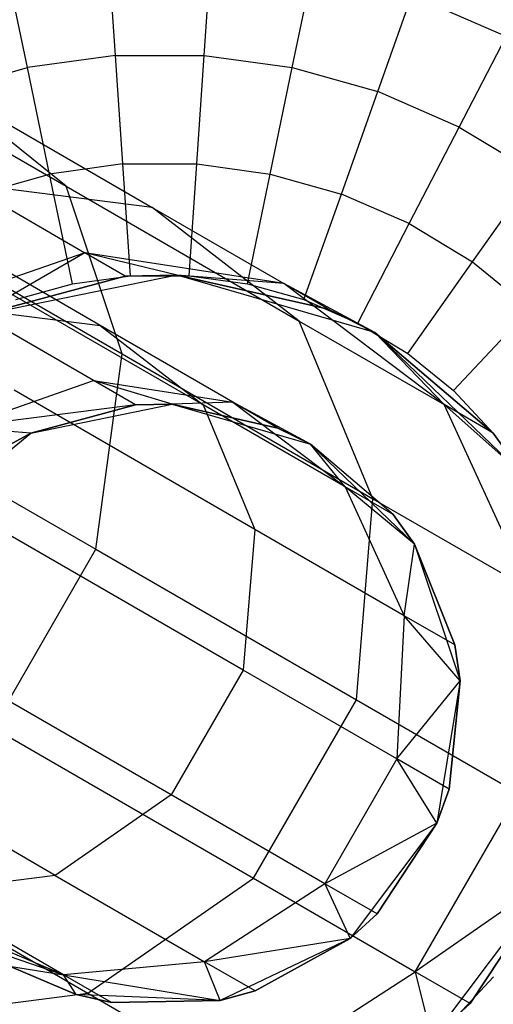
# Model space of a CAD drawing. Extents: x 0.4 to 40.3, y 0.4 to 40.3.
# Tile 162 of 243: x 37.175 to 37.392, y 10.481 to 10.931. Entities that reach past the tile are written whole.
import ezdxf

# ---------------------------------------------------------------- set-up
doc = ezdxf.new("R2010")
doc.units = 0
doc.header["$MEASUREMENT"] = 0
doc.layers.get('0').update_dxf_attribs({"color": 13, "linetype": 'CONTINUOUS'})

# ---------------------------------------------------------------- blocks, each defined once
blk = doc.blocks.new('ORTO-XII-B-11464-11465_ST0')
at = {"color": 0}
for p, q in [((37.21899, 10.9151, 12.17426), (37.21581, 10.96164, 12.15251)), ((37.21899, 10.9151, 12.17426), (37.21581, 10.96164, 12.15251)), ((37.25964, 10.9151, 12.17426), (37.26283, 10.96164, 12.15251)), ((37.25964, 10.9151, 12.17426), (37.26283, 10.96164, 12.15251)), ((37.17872, 10.90957, 12.17426), (37.16923, 10.95524, 12.15251)), ((37.17872, 10.90957, 12.17426), (37.16923, 10.95524, 12.15251)), ((37.29991, 10.90957, 12.17426), (37.3094, 10.95524, 12.15251)), ((37.29991, 10.90957, 12.17426), (37.3094, 10.95524, 12.15251)), ((37.33906, 10.8986, 12.17426), (37.35468, 10.94255, 12.15251)), ((37.33906, 10.8986, 12.17426), (37.35468, 10.94255, 12.15251)), ((37.3978, 10.92382, 12.15251), (37.35468, 10.94255, 12.15251)), ((37.3978, 10.92382, 12.15251), (37.35468, 10.94255, 12.15251)), ((37.05452, 10.93718, 1.1037), (37.19636, 10.85529, 1.26748)), ((37.05452, 10.93718, 1.1037), (37.19636, 10.85529, 1.26748)), ((37.37634, 10.8824, 12.17426), (37.3978, 10.92382, 12.15251)), ((37.37634, 10.8824, 12.17426), (37.3978, 10.92382, 12.15251)), ((37.21899, 10.9151, 12.17426), (37.17872, 10.90957, 12.17426)), ((37.21899, 10.9151, 12.17426), (37.17872, 10.90957, 12.17426)), ((37.22238, 10.8655, 12.18758), (37.21899, 10.9151, 12.17426)), ((37.21899, 10.9151, 12.17426), (37.25964, 10.9151, 12.17426)), ((37.21899, 10.9151, 12.17426), (37.25964, 10.9151, 12.17426)), ((37.22238, 10.8655, 12.18758), (37.21899, 10.9151, 12.17426)), ((37.25625, 10.8655, 12.18758), (37.25964, 10.9151, 12.17426)), ((37.25625, 10.8655, 12.18758), (37.25964, 10.9151, 12.17426)), ((37.25964, 10.9151, 12.17426), (37.29991, 10.90957, 12.17426)), ((37.25964, 10.9151, 12.17426), (37.29991, 10.90957, 12.17426)), ((37.13958, 10.8986, 12.17426), (37.17872, 10.90957, 12.17426)), ((37.13958, 10.8986, 12.17426), (37.17872, 10.90957, 12.17426)), ((37.18883, 10.86089, 12.18758), (37.17872, 10.90957, 12.17426)), ((37.18883, 10.86089, 12.18758), (37.17872, 10.90957, 12.17426)), ((37.2898, 10.86089, 12.18758), (37.29991, 10.90957, 12.17426)), ((37.2898, 10.86089, 12.18758), (37.29991, 10.90957, 12.17426)), ((37.29991, 10.90957, 12.17426), (37.33906, 10.8986, 12.17426)), ((37.29991, 10.90957, 12.17426), (37.33906, 10.8986, 12.17426)), ((37.19636, 10.85529, 1.26748), (37.13871, 10.90168, 1.3258)), ((37.13871, 10.90168, 1.3258), (37.23579, 10.84564, 1.50419)), ((37.19636, 10.85529, 1.26748), (37.13871, 10.90168, 1.3258)), ((37.13871, 10.90168, 1.3258), (37.23579, 10.84564, 1.50419)), ((37.32241, 10.85175, 12.18758), (37.33906, 10.8986, 12.17426)), ((37.32241, 10.85175, 12.18758), (37.33906, 10.8986, 12.17426)), ((37.37634, 10.8824, 12.17426), (37.33906, 10.8986, 12.17426)), ((37.37634, 10.8824, 12.17426), (37.33906, 10.8986, 12.17426)), ((37.35347, 10.83826, 12.18758), (37.37634, 10.8824, 12.17426)), ((37.35347, 10.83826, 12.18758), (37.37634, 10.8824, 12.17426)), ((37.37634, 10.8824, 12.17426), (37.41108, 10.86128, 12.17426)), ((37.37634, 10.8824, 12.17426), (37.41108, 10.86128, 12.17426)), ((37.06963, 10.86665, 1.04307), (37.22211, 10.77862, 1.21914)), ((37.06963, 10.86665, 1.04307), (37.22211, 10.77862, 1.21914)), ((37.22238, 10.8655, 12.18758), (37.18883, 10.86089, 12.18758)), ((37.22238, 10.8655, 12.18758), (37.18883, 10.86089, 12.18758)), ((37.22588, 10.81435, 12.19207), (37.22238, 10.8655, 12.18758)), ((37.22238, 10.8655, 12.18758), (37.25625, 10.8655, 12.18758)), ((37.22238, 10.8655, 12.18758), (37.25625, 10.8655, 12.18758)), ((37.22588, 10.81435, 12.19207), (37.22238, 10.8655, 12.18758)), ((37.25275, 10.81435, 12.19207), (37.25625, 10.8655, 12.18758)), ((37.25275, 10.81435, 12.19207), (37.25625, 10.8655, 12.18758)), ((37.25625, 10.8655, 12.18758), (37.2898, 10.86089, 12.18758)), ((37.25625, 10.8655, 12.18758), (37.2898, 10.86089, 12.18758)), ((37.15623, 10.85175, 12.18758), (37.18883, 10.86089, 12.18758)), ((37.15623, 10.85175, 12.18758), (37.18883, 10.86089, 12.18758)), ((37.19926, 10.81069, 12.19207), (37.18883, 10.86089, 12.18758)), ((37.19926, 10.81069, 12.19207), (37.18883, 10.86089, 12.18758)), ((37.27937, 10.81069, 12.19207), (37.2898, 10.86089, 12.18758)), ((37.27937, 10.81069, 12.19207), (37.2898, 10.86089, 12.18758)), ((37.2898, 10.86089, 12.18758), (37.32241, 10.85175, 12.18758)), ((37.2898, 10.86089, 12.18758), (37.32241, 10.85175, 12.18758)), ((37.3824, 10.82067, 12.18758), (37.41108, 10.86128, 12.17426)), ((37.3824, 10.82067, 12.18758), (37.41108, 10.86128, 12.17426)), ((37.23579, 10.84564, 1.50419), (37.15034, 10.85639, 1.54241)), ((37.15034, 10.85639, 1.54241), (37.20496, 10.82486, 1.72265)), ((37.23579, 10.84564, 1.50419), (37.15034, 10.85639, 1.54241)), ((37.15034, 10.85639, 1.54241), (37.20496, 10.82486, 1.72265)), ((37.22211, 10.77862, 1.21914), (37.19636, 10.85529, 1.26748)), ((37.19636, 10.85529, 1.26748), (37.30309, 10.79367, 1.4636)), ((37.22211, 10.77862, 1.21914), (37.19636, 10.85529, 1.26748)), ((37.19636, 10.85529, 1.26748), (37.30309, 10.79367, 1.4636)), ((37.30524, 10.80344, 12.19207), (37.32241, 10.85175, 12.18758)), ((37.30524, 10.80344, 12.19207), (37.32241, 10.85175, 12.18758)), ((37.35347, 10.83826, 12.18758), (37.32241, 10.85175, 12.18758)), ((37.35347, 10.83826, 12.18758), (37.32241, 10.85175, 12.18758)), ((37.21203, 10.79166, 1.5011), (37.11422, 10.84813, 1.32136)), ((37.21203, 10.79166, 1.5011), (37.11422, 10.84813, 1.32136)), ((37.30309, 10.79367, 1.4636), (37.23579, 10.84564, 1.50419)), ((37.23579, 10.84564, 1.50419), (37.29605, 10.81085, 1.70304)), ((37.30309, 10.79367, 1.4636), (37.23579, 10.84564, 1.50419)), ((37.23579, 10.84564, 1.50419), (37.29605, 10.81085, 1.70304)), ((37.32988, 10.79274, 12.19207), (37.35347, 10.83826, 12.18758)), ((37.32988, 10.79274, 12.19207), (37.35347, 10.83826, 12.18758)), ((37.35347, 10.83826, 12.18758), (37.3824, 10.82067, 12.18758)), ((37.35347, 10.83826, 12.18758), (37.3824, 10.82067, 12.18758)), ((37.20496, 10.82486, 1.72265), (37.11695, 10.79424, 1.73655)), ((37.20496, 10.82486, 1.72265), (37.11695, 10.79424, 1.73655)), ((37.20496, 10.82486, 1.72265), (37.15493, 10.7958, 1.9124)), ((37.20496, 10.82486, 1.72265), (37.15493, 10.7958, 1.9124)), ((37.22348, 10.81417, 1.9124), (37.20496, 10.82486, 1.72265)), ((37.22348, 10.81417, 1.9124), (37.20496, 10.82486, 1.72265)), ((37.24724, 10.81465, 1.9124), (37.20496, 10.82486, 1.72265)), ((37.29605, 10.81085, 1.70304), (37.20496, 10.82486, 1.72265)), ((37.24724, 10.81465, 1.9124), (37.20496, 10.82486, 1.72265)), ((37.29605, 10.81085, 1.70304), (37.20496, 10.82486, 1.72265)), ((37.35284, 10.77878, 12.19207), (37.3824, 10.82067, 12.18758)), ((37.35284, 10.77878, 12.19207), (37.3824, 10.82067, 12.18758)), ((37.3824, 10.82067, 12.18758), (37.40868, 10.79929, 12.18758)), ((37.3824, 10.82067, 12.18758), (37.40868, 10.79929, 12.18758)), ((37.25914, 10.75528, 1.47269), (37.15458, 10.81565, 1.28054)), ((37.25914, 10.75528, 1.47269), (37.15458, 10.81565, 1.28054)), ((37.24724, 10.81465, 3.92355), (37.15493, 10.7958, 3.92355)), ((37.24724, 10.81465, 3.92355), (37.15493, 10.7958, 3.92355)), ((37.15493, 10.7958, 1.9124), (37.22348, 10.81417, 1.9124)), ((37.22348, 10.81417, 1.9124), (37.15493, 10.7958, 3.92355)), ((37.22348, 10.81417, 1.9124), (37.15493, 10.7958, 3.92355)), ((37.15493, 10.7958, 1.9124), (37.22348, 10.81417, 1.9124)), ((37.19926, 10.81069, 12.19207), (37.22588, 10.81435, 12.19207)), ((37.19926, 10.81069, 12.19207), (37.22588, 10.81435, 12.19207)), ((37.22348, 10.81417, 1.9124), (37.24724, 10.81465, 1.9124)), ((37.24724, 10.81465, 3.92355), (37.22348, 10.81417, 1.9124)), ((37.22348, 10.81417, 1.9124), (37.24724, 10.81465, 1.9124)), ((37.24724, 10.81465, 3.92355), (37.22348, 10.81417, 1.9124)), ((37.22588, 10.81435, 12.19207), (37.25275, 10.81435, 12.19207)), ((37.22588, 10.81435, 12.19207), (37.25275, 10.81435, 12.19207)), ((37.33774, 10.78843, 3.92355), (37.24724, 10.81465, 3.92355)), ((37.24724, 10.81465, 1.9124), (37.31647, 10.79905, 1.9124)), ((37.29605, 10.81085, 1.70304), (37.24724, 10.81465, 1.9124)), ((37.29605, 10.81085, 1.70304), (37.24724, 10.81465, 1.9124)), ((37.31647, 10.79905, 1.9124), (37.24724, 10.81465, 3.92355)), ((37.33774, 10.78843, 3.92355), (37.24724, 10.81465, 3.92355)), ((37.31647, 10.79905, 1.9124), (37.24724, 10.81465, 3.92355)), ((37.24724, 10.81465, 1.9124), (37.31647, 10.79905, 1.9124)), ((37.24724, 10.81465, 1.9124), (37.24724, 10.81465, 3.92355)), ((37.24724, 10.81465, 1.9124), (37.24724, 10.81465, 3.92355)), ((37.25275, 10.81435, 12.19207), (37.27937, 10.81069, 12.19207)), ((37.25275, 10.81435, 12.19207), (37.27937, 10.81069, 12.19207)), ((37.17339, 10.80344, 12.19207), (37.19926, 10.81069, 12.19207)), ((37.17339, 10.80344, 12.19207), (37.19926, 10.81069, 12.19207)), ((37.27937, 10.81069, 12.19207), (37.30524, 10.80344, 12.19207)), ((37.27937, 10.81069, 12.19207), (37.30524, 10.80344, 12.19207)), ((37.31647, 10.79905, 1.9124), (37.29605, 10.81085, 1.70304)), ((37.31647, 10.79905, 1.9124), (37.29605, 10.81085, 1.70304)), ((37.33774, 10.78843, 1.9124), (37.29605, 10.81085, 1.70304)), ((37.36934, 10.75542, 1.68223), (37.29605, 10.81085, 1.70304)), ((37.33774, 10.78843, 1.9124), (37.29605, 10.81085, 1.70304)), ((37.36934, 10.75542, 1.68223), (37.29605, 10.81085, 1.70304)), ((37.20898, 10.76641, 1.71518), (37.15222, 10.79919, 1.52785)), ((37.15222, 10.79919, 1.52785), (37.21203, 10.79166, 1.5011)), ((37.20898, 10.76641, 1.71518), (37.15222, 10.79919, 1.52785)), ((37.15222, 10.79919, 1.52785), (37.21203, 10.79166, 1.5011)), ((37.30524, 10.80344, 12.19207), (37.32988, 10.79274, 12.19207)), ((37.30524, 10.80344, 12.19207), (37.32988, 10.79274, 12.19207)), ((37.31647, 10.79905, 1.9124), (37.33774, 10.78843, 1.9124)), ((37.31647, 10.79905, 1.9124), (37.33774, 10.78843, 1.9124)), ((37.31647, 10.79905, 1.9124), (37.33774, 10.78843, 3.92355)), ((37.31647, 10.79905, 1.9124), (37.33774, 10.78843, 3.92355)), ((37.37368, 10.76182, 12.19207), (37.40868, 10.79929, 12.18758)), ((37.37368, 10.76182, 12.19207), (37.40868, 10.79929, 12.18758)), ((37.27274, 10.75661, 1.70146), (37.21203, 10.79166, 1.5011)), ((37.21203, 10.79166, 1.5011), (37.25914, 10.75528, 1.47269)), ((37.27274, 10.75661, 1.70146), (37.21203, 10.79166, 1.5011)), ((37.21203, 10.79166, 1.5011), (37.25914, 10.75528, 1.47269)), ((37.33683, 10.71239, 1.42996), (37.30309, 10.79367, 1.4636)), ((37.30309, 10.79367, 1.4636), (37.36934, 10.75542, 1.68223)), ((37.33683, 10.71239, 1.42996), (37.30309, 10.79367, 1.4636)), ((37.30309, 10.79367, 1.4636), (37.36934, 10.75542, 1.68223)), ((37.32988, 10.79274, 12.19207), (37.35284, 10.77878, 12.19207)), ((37.32988, 10.79274, 12.19207), (37.35284, 10.77878, 12.19207)), ((37.40569, 10.72316, 3.92355), (37.33774, 10.78843, 3.92355)), ((37.33774, 10.78843, 1.9124), (37.3918, 10.74245, 1.9124)), ((37.36934, 10.75542, 1.68223), (37.33774, 10.78843, 1.9124)), ((37.36934, 10.75542, 1.68223), (37.33774, 10.78843, 1.9124)), ((37.40569, 10.72316, 3.92355), (37.33774, 10.78843, 3.92355)), ((37.3918, 10.74245, 1.9124), (37.33774, 10.78843, 3.92355)), ((37.33774, 10.78843, 1.9124), (37.3918, 10.74245, 1.9124)), ((37.33774, 10.78843, 1.9124), (37.33774, 10.78843, 3.92355)), ((37.3918, 10.74245, 1.9124), (37.33774, 10.78843, 3.92355)), ((37.33774, 10.78843, 1.9124), (37.33774, 10.78843, 3.92355)), ((37.05156, 10.78075, 1.00884), (37.21004, 10.68926, 1.19184)), ((37.05156, 10.78075, 1.00884), (37.21004, 10.68926, 1.19184)), ((37.21004, 10.68926, 1.19184), (37.22211, 10.77862, 1.21914)), ((37.21004, 10.68926, 1.19184), (37.22211, 10.77862, 1.21914)), ((37.22211, 10.77862, 1.21914), (37.33683, 10.71239, 1.42996)), ((37.22211, 10.77862, 1.21914), (37.33683, 10.71239, 1.42996)), ((37.35284, 10.77878, 12.19207), (37.37368, 10.76182, 12.19207)), ((37.35284, 10.77878, 12.19207), (37.37368, 10.76182, 12.19207)), ((37.14738, 10.74498, 1.72491), (37.20898, 10.76641, 1.71518)), ((37.14738, 10.74498, 1.72491), (37.20898, 10.76641, 1.71518)), ((37.24487, 10.75564, 1.9124), (37.20898, 10.76641, 1.71518)), ((37.20898, 10.76641, 1.71518), (37.27274, 10.75661, 1.70146)), ((37.24487, 10.75564, 1.9124), (37.20898, 10.76641, 1.71518)), ((37.22823, 10.7553, 1.9124), (37.20898, 10.76641, 1.71518)), ((37.22823, 10.7553, 1.9124), (37.20898, 10.76641, 1.71518)), ((37.20898, 10.76641, 1.71518), (37.27274, 10.75661, 1.70146)), ((37.28276, 10.69839, 1.44914), (37.17259, 10.76199, 1.2467)), ((37.28276, 10.69839, 1.44914), (37.17259, 10.76199, 1.2467)), ((37.37368, 10.76182, 12.19207), (37.39202, 10.74219, 12.19207)), ((37.37368, 10.76182, 12.19207), (37.39202, 10.74219, 12.19207)), ((37.22823, 10.7553, 1.9124), (37.14738, 10.74498, 1.72491)), ((37.22823, 10.7553, 1.9124), (37.14738, 10.74498, 1.72491)), ((37.18025, 10.74245, 3.92355), (37.24487, 10.75564, 3.92355)), ((37.18025, 10.74245, 3.92355), (37.24487, 10.75564, 3.92355)), ((37.22823, 10.7553, 1.9124), (37.18025, 10.74245, 1.9124)), ((37.18025, 10.74245, 3.92355), (37.22823, 10.7553, 1.9124)), ((37.22823, 10.7553, 1.9124), (37.18025, 10.74245, 1.9124)), ((37.18025, 10.74245, 3.92355), (37.22823, 10.7553, 1.9124)), ((37.24487, 10.75564, 1.9124), (37.22823, 10.7553, 1.9124)), ((37.22823, 10.7553, 1.9124), (37.24487, 10.75564, 3.92355)), ((37.22823, 10.7553, 1.9124), (37.24487, 10.75564, 3.92355)), ((37.24487, 10.75564, 1.9124), (37.22823, 10.7553, 1.9124)), ((37.27274, 10.75661, 1.70146), (37.24487, 10.75564, 1.9124)), ((37.27274, 10.75661, 1.70146), (37.24487, 10.75564, 1.9124)), ((37.24487, 10.75564, 3.92355), (37.30822, 10.73729, 3.92355)), ((37.29333, 10.74472, 1.9124), (37.24487, 10.75564, 1.9124)), ((37.24487, 10.75564, 3.92355), (37.30822, 10.73729, 3.92355)), ((37.24487, 10.75564, 3.92355), (37.29333, 10.74472, 1.9124)), ((37.24487, 10.75564, 1.9124), (37.24487, 10.75564, 3.92355)), ((37.24487, 10.75564, 1.9124), (37.24487, 10.75564, 3.92355)), ((37.29333, 10.74472, 1.9124), (37.24487, 10.75564, 1.9124)), ((37.24487, 10.75564, 3.92355), (37.29333, 10.74472, 1.9124)), ((37.32405, 10.71781, 1.68689), (37.25914, 10.75528, 1.47269)), ((37.25914, 10.75528, 1.47269), (37.28276, 10.69839, 1.44914)), ((37.32405, 10.71781, 1.68689), (37.25914, 10.75528, 1.47269)), ((37.25914, 10.75528, 1.47269), (37.28276, 10.69839, 1.44914)), ((37.30822, 10.73729, 1.9124), (37.27274, 10.75661, 1.70146)), ((37.27274, 10.75661, 1.70146), (37.32405, 10.71781, 1.68689)), ((37.30822, 10.73729, 1.9124), (37.27274, 10.75661, 1.70146)), ((37.29333, 10.74472, 1.9124), (37.27274, 10.75661, 1.70146)), ((37.29333, 10.74472, 1.9124), (37.27274, 10.75661, 1.70146)), ((37.27274, 10.75661, 1.70146), (37.32405, 10.71781, 1.68689)), ((37.3918, 10.74245, 1.9124), (37.36934, 10.75542, 1.68223)), ((37.3918, 10.74245, 1.9124), (37.36934, 10.75542, 1.68223)), ((37.40569, 10.72316, 1.9124), (37.36934, 10.75542, 1.68223)), ((37.40569, 10.72316, 1.9124), (37.36934, 10.75542, 1.68223)), ((37.40805, 10.67127, 1.66498), (37.36934, 10.75542, 1.68223)), ((37.40805, 10.67127, 1.66498), (37.36934, 10.75542, 1.68223)), ((37.18025, 10.74245, 1.9124), (37.14738, 10.74498, 1.72491)), ((37.18025, 10.74245, 1.9124), (37.14738, 10.74498, 1.72491)), ((37.12916, 10.70073, 3.92355), (37.18025, 10.74245, 3.92355)), ((37.12916, 10.70073, 3.92355), (37.18025, 10.74245, 3.92355)), ((37.18025, 10.74245, 1.9124), (37.16567, 10.73442, 1.9124)), ((37.16567, 10.73442, 1.9124), (37.18025, 10.74245, 3.92355)), ((37.16567, 10.73442, 1.9124), (37.18025, 10.74245, 3.92355)), ((37.18025, 10.74245, 1.9124), (37.16567, 10.73442, 1.9124)), ((37.18025, 10.74245, 1.9124), (37.18025, 10.74245, 3.92355)), ((37.18025, 10.74245, 1.9124), (37.18025, 10.74245, 3.92355)), ((37.30822, 10.73729, 1.9124), (37.29333, 10.74472, 1.9124)), ((37.29333, 10.74472, 1.9124), (37.30822, 10.73729, 3.92355)), ((37.30822, 10.73729, 1.9124), (37.29333, 10.74472, 1.9124)), ((37.29333, 10.74472, 1.9124), (37.30822, 10.73729, 3.92355)), ((37.3918, 10.74245, 1.9124), (37.40569, 10.72316, 1.9124)), ((37.40569, 10.72316, 3.92355), (37.3918, 10.74245, 1.9124)), ((37.3918, 10.74245, 1.9124), (37.40569, 10.72316, 1.9124)), ((37.40569, 10.72316, 3.92355), (37.3918, 10.74245, 1.9124)), ((37.30822, 10.73729, 3.92355), (37.35578, 10.6916, 3.92355)), ((37.32405, 10.71781, 1.68689), (37.30822, 10.73729, 1.9124)), ((37.34605, 10.7051, 1.9124), (37.30822, 10.73729, 1.9124)), ((37.32405, 10.71781, 1.68689), (37.30822, 10.73729, 1.9124)), ((37.30822, 10.73729, 1.9124), (37.30822, 10.73729, 3.92355)), ((37.30822, 10.73729, 1.9124), (37.30822, 10.73729, 3.92355)), ((37.34605, 10.7051, 1.9124), (37.30822, 10.73729, 1.9124)), ((37.34605, 10.7051, 1.9124), (37.30822, 10.73729, 3.92355)), ((37.34605, 10.7051, 1.9124), (37.30822, 10.73729, 3.92355)), ((37.30822, 10.73729, 3.92355), (37.35578, 10.6916, 3.92355)), ((37.35578, 10.6916, 1.9124), (37.32405, 10.71781, 1.68689)), ((37.32405, 10.71781, 1.68689), (37.35114, 10.6589, 1.67481)), ((37.35578, 10.6916, 1.9124), (37.32405, 10.71781, 1.68689)), ((37.34605, 10.7051, 1.9124), (37.32405, 10.71781, 1.68689)), ((37.34605, 10.7051, 1.9124), (37.32405, 10.71781, 1.68689)), ((37.32405, 10.71781, 1.68689), (37.35114, 10.6589, 1.67481)), ((37.32928, 10.62041, 1.41096), (37.33683, 10.71239, 1.42996)), ((37.32928, 10.62041, 1.41096), (37.33683, 10.71239, 1.42996)), ((37.33683, 10.71239, 1.42996), (37.40805, 10.67127, 1.66498)), ((37.33683, 10.71239, 1.42996), (37.40805, 10.67127, 1.66498)), ((37.35578, 10.6916, 1.9124), (37.34605, 10.7051, 1.9124)), ((37.34605, 10.7051, 1.9124), (37.35578, 10.6916, 3.92355)), ((37.34605, 10.7051, 1.9124), (37.35578, 10.6916, 3.92355)), ((37.35578, 10.6916, 1.9124), (37.34605, 10.7051, 1.9124)), ((37.27747, 10.634, 1.43584), (37.16415, 10.69943, 1.22759)), ((37.27747, 10.634, 1.43584), (37.16415, 10.69943, 1.22759)), ((37.28276, 10.69839, 1.44914), (37.27747, 10.634, 1.43584)), ((37.28276, 10.69839, 1.44914), (37.27747, 10.634, 1.43584)), ((37.35114, 10.6589, 1.67481), (37.28276, 10.69839, 1.44914)), ((37.35114, 10.6589, 1.67481), (37.28276, 10.69839, 1.44914)), ((37.35114, 10.6589, 1.67481), (37.35578, 10.6916, 1.9124)), ((37.35114, 10.6589, 1.67481), (37.35578, 10.6916, 1.9124)), ((37.35578, 10.6916, 3.92355), (37.37667, 10.62904, 3.92355)), ((37.37433, 10.64552, 1.9124), (37.35578, 10.6916, 1.9124)), ((37.35578, 10.6916, 3.92355), (37.37433, 10.64552, 1.9124)), ((37.35578, 10.6916, 3.92355), (37.37667, 10.62904, 3.92355)), ((37.35578, 10.6916, 1.9124), (37.35578, 10.6916, 3.92355)), ((37.35578, 10.6916, 1.9124), (37.35578, 10.6916, 3.92355)), ((37.37433, 10.64552, 1.9124), (37.35578, 10.6916, 1.9124)), ((37.35578, 10.6916, 3.92355), (37.37433, 10.64552, 1.9124)), ((37.16293, 10.60766, 1.19184), (37.21004, 10.68926, 1.19184)), ((37.16293, 10.60766, 1.19184), (37.21004, 10.68926, 1.19184)), ((37.21004, 10.68926, 1.19184), (37.32928, 10.62041, 1.41096)), ((37.21004, 10.68926, 1.19184), (37.32928, 10.62041, 1.41096)), ((37.35114, 10.6589, 1.67481), (37.34782, 10.59339, 1.66799)), ((37.35114, 10.6589, 1.67481), (37.34782, 10.59339, 1.66799)), ((37.37667, 10.62904, 1.9124), (37.35114, 10.6589, 1.67481)), ((37.37667, 10.62904, 1.9124), (37.35114, 10.6589, 1.67481)), ((37.37433, 10.64552, 1.9124), (37.35114, 10.6589, 1.67481)), ((37.37433, 10.64552, 1.9124), (37.35114, 10.6589, 1.67481)), ((37.2445, 10.57689, 1.43584), (37.13117, 10.64231, 1.22759)), ((37.2445, 10.57689, 1.43584), (37.13117, 10.64231, 1.22759)), ((37.37667, 10.62904, 1.9124), (37.37433, 10.64552, 1.9124)), ((37.37433, 10.64552, 1.9124), (37.37667, 10.62904, 3.92355)), ((37.37433, 10.64552, 1.9124), (37.37667, 10.62904, 3.92355)), ((37.37667, 10.62904, 1.9124), (37.37433, 10.64552, 1.9124)), ((37.27747, 10.634, 1.43584), (37.2445, 10.57689, 1.43584)), ((37.27747, 10.634, 1.43584), (37.2445, 10.57689, 1.43584)), ((37.34782, 10.59339, 1.66799), (37.27747, 10.634, 1.43584)), ((37.34782, 10.59339, 1.66799), (37.27747, 10.634, 1.43584)), ((37.34782, 10.59339, 1.66799), (37.37667, 10.62904, 1.9124)), ((37.34782, 10.59339, 1.66799), (37.37667, 10.62904, 1.9124)), ((37.37667, 10.62904, 3.92355), (37.36609, 10.56394, 3.92355)), ((37.37667, 10.62904, 3.92355), (37.36609, 10.56394, 3.92355)), ((37.37167, 10.57962, 1.9124), (37.37667, 10.62904, 1.9124)), ((37.37667, 10.62904, 3.92355), (37.37167, 10.57962, 1.9124)), ((37.37167, 10.57962, 1.9124), (37.37667, 10.62904, 1.9124)), ((37.37667, 10.62904, 3.92355), (37.37167, 10.57962, 1.9124)), ((37.37667, 10.62904, 1.9124), (37.37667, 10.62904, 3.92355)), ((37.37667, 10.62904, 1.9124), (37.37667, 10.62904, 3.92355)), ((37.28217, 10.53882, 1.41096), (37.32928, 10.62041, 1.41096)), ((37.28217, 10.53882, 1.41096), (37.32928, 10.62041, 1.41096)), ((37.32928, 10.62041, 1.41096), (37.4033, 10.57768, 1.65523)), ((37.32928, 10.62041, 1.41096), (37.4033, 10.57768, 1.65523)), ((37.16293, 10.60766, 1.19184), (37.28217, 10.53882, 1.41096)), ((37.16293, 10.60766, 1.19184), (37.28217, 10.53882, 1.41096)), ((37.19138, 10.54012, 1.44914), (37.08122, 10.60372, 1.2467)), ((37.19138, 10.54012, 1.44914), (37.08122, 10.60372, 1.2467)), ((37.34782, 10.59339, 1.66799), (37.31484, 10.53627, 1.66799)), ((37.34782, 10.59339, 1.66799), (37.31484, 10.53627, 1.66799)), ((37.36609, 10.56394, 1.9124), (37.34782, 10.59339, 1.66799)), ((37.36609, 10.56394, 1.9124), (37.34782, 10.59339, 1.66799)), ((37.37167, 10.57962, 1.9124), (37.34782, 10.59339, 1.66799)), ((37.37167, 10.57962, 1.9124), (37.34782, 10.59339, 1.66799)), ((37.36609, 10.56394, 1.9124), (37.37167, 10.57962, 1.9124)), ((37.37167, 10.57962, 1.9124), (37.36609, 10.56394, 3.92355)), ((37.37167, 10.57962, 1.9124), (37.36609, 10.56394, 3.92355)), ((37.36609, 10.56394, 1.9124), (37.37167, 10.57962, 1.9124)), ((37.2445, 10.57689, 1.43584), (37.19138, 10.54012, 1.44914)), ((37.2445, 10.57689, 1.43584), (37.19138, 10.54012, 1.44914)), ((37.31484, 10.53627, 1.66799), (37.2445, 10.57689, 1.43584)), ((37.31484, 10.53627, 1.66799), (37.2445, 10.57689, 1.43584)), ((37.35619, 10.49608, 1.65523), (37.4033, 10.57768, 1.65523)), ((37.35619, 10.49608, 1.65523), (37.4033, 10.57768, 1.65523)), ((37.36609, 10.56394, 1.9124), (37.31484, 10.53627, 1.66799)), ((37.36609, 10.56394, 1.9124), (37.31484, 10.53627, 1.66799)), ((37.36609, 10.56394, 3.92355), (37.32646, 10.51122, 3.92355)), ((37.36609, 10.56394, 3.92355), (37.32646, 10.51122, 3.92355)), ((37.33869, 10.5225, 1.9124), (37.36609, 10.56394, 1.9124)), ((37.36609, 10.56394, 3.92355), (37.33869, 10.5225, 1.9124)), ((37.33869, 10.5225, 1.9124), (37.36609, 10.56394, 1.9124)), ((37.36609, 10.56394, 3.92355), (37.33869, 10.5225, 1.9124)), ((37.36609, 10.56394, 1.9124), (37.36609, 10.56394, 3.92355)), ((37.36609, 10.56394, 1.9124), (37.36609, 10.56394, 3.92355)), ((37.09157, 10.55253, 1.21914), (37.20629, 10.48629, 1.42996)), ((37.09157, 10.55253, 1.21914), (37.20629, 10.48629, 1.42996)), ((37.19138, 10.54012, 1.44914), (37.1303, 10.53212, 1.47269)), ((37.19138, 10.54012, 1.44914), (37.1303, 10.53212, 1.47269)), ((37.19138, 10.54012, 1.44914), (37.25977, 10.50064, 1.67481)), ((37.19138, 10.54012, 1.44914), (37.25977, 10.50064, 1.67481)), ((37.20629, 10.48629, 1.42996), (37.28217, 10.53882, 1.41096)), ((37.20629, 10.48629, 1.42996), (37.28217, 10.53882, 1.41096)), ((37.28217, 10.53882, 1.41096), (37.35619, 10.49608, 1.65523)), ((37.28217, 10.53882, 1.41096), (37.35619, 10.49608, 1.65523)), ((37.42041, 10.5408, 1.9124), (37.35619, 10.49608, 1.65523)), ((37.42041, 10.5408, 1.9124), (37.35619, 10.49608, 1.65523)), ((37.36381, 10.46547, 3.92355), (37.42041, 10.5408, 3.92355)), ((37.36381, 10.46547, 3.92355), (37.42041, 10.5408, 3.92355)), ((37.42041, 10.5408, 1.9124), (37.38128, 10.48159, 1.9124)), ((37.38128, 10.48159, 1.9124), (37.42041, 10.5408, 3.92355)), ((37.38128, 10.48159, 1.9124), (37.42041, 10.5408, 3.92355)), ((37.42041, 10.5408, 1.9124), (37.38128, 10.48159, 1.9124)), ((37.31484, 10.53627, 1.66799), (37.25977, 10.50064, 1.67481)), ((37.31484, 10.53627, 1.66799), (37.25977, 10.50064, 1.67481)), ((37.33869, 10.5225, 1.9124), (37.31484, 10.53627, 1.66799)), ((37.31484, 10.53627, 1.66799), (37.32646, 10.51122, 1.9124)), ((37.33869, 10.5225, 1.9124), (37.31484, 10.53627, 1.66799)), ((37.31484, 10.53627, 1.66799), (37.32646, 10.51122, 1.9124)), ((37.19521, 10.49465, 1.68689), (37.1303, 10.53212, 1.47269)), ((37.19521, 10.49465, 1.68689), (37.1303, 10.53212, 1.47269)), ((37.32646, 10.51122, 1.9124), (37.33869, 10.5225, 1.9124)), ((37.33869, 10.5225, 1.9124), (37.32646, 10.51122, 3.92355)), ((37.33869, 10.5225, 1.9124), (37.32646, 10.51122, 3.92355)), ((37.32646, 10.51122, 1.9124), (37.33869, 10.5225, 1.9124)), ((37.19521, 10.49465, 1.68689), (37.13595, 10.51968, 1.70146)), ((37.19521, 10.49465, 1.68689), (37.13595, 10.51968, 1.70146)), ((37.32646, 10.51122, 1.9124), (37.25977, 10.50064, 1.67481)), ((37.32646, 10.51122, 1.9124), (37.25977, 10.50064, 1.67481)), ((37.32646, 10.51122, 3.92355), (37.26688, 10.48294, 3.92355)), ((37.32646, 10.51122, 3.92355), (37.26688, 10.48294, 3.92355)), ((37.28295, 10.48725, 1.9124), (37.32646, 10.51122, 1.9124)), ((37.32646, 10.51122, 3.92355), (37.28295, 10.48725, 1.9124)), ((37.28295, 10.48725, 1.9124), (37.32646, 10.51122, 1.9124)), ((37.32646, 10.51122, 3.92355), (37.28295, 10.48725, 1.9124)), ((37.32646, 10.51122, 1.9124), (37.32646, 10.51122, 3.92355)), ((37.32646, 10.51122, 1.9124), (37.32646, 10.51122, 3.92355)), ((37.15654, 10.5078, 1.9124), (37.19521, 10.49465, 1.68689)), ((37.15654, 10.5078, 1.9124), (37.19521, 10.49465, 1.68689)), ((37.20098, 10.4856, 3.92355), (37.17042, 10.49862, 3.92355)), ((37.17042, 10.49862, 1.9124), (37.19521, 10.49465, 1.68689)), ((37.17042, 10.49862, 1.9124), (37.20098, 10.4856, 1.9124)), ((37.17042, 10.49862, 1.9124), (37.19521, 10.49465, 1.68689)), ((37.17042, 10.49862, 1.9124), (37.20098, 10.4856, 1.9124)), ((37.20098, 10.4856, 3.92355), (37.17042, 10.49862, 3.92355)), ((37.25977, 10.50064, 1.67481), (37.19521, 10.49465, 1.68689)), ((37.25977, 10.50064, 1.67481), (37.19521, 10.49465, 1.68689)), ((37.26688, 10.48294, 1.9124), (37.25977, 10.50064, 1.67481)), ((37.26688, 10.48294, 1.9124), (37.25977, 10.50064, 1.67481)), ((37.28295, 10.48725, 1.9124), (37.25977, 10.50064, 1.67481)), ((37.28295, 10.48725, 1.9124), (37.25977, 10.50064, 1.67481)), ((37.19521, 10.49465, 1.68689), (37.26688, 10.48294, 1.9124)), ((37.20098, 10.4856, 1.9124), (37.19521, 10.49465, 1.68689)), ((37.20098, 10.4856, 1.9124), (37.19521, 10.49465, 1.68689)), ((37.21721, 10.48194, 1.9124), (37.19521, 10.49465, 1.68689)), ((37.21721, 10.48194, 1.9124), (37.19521, 10.49465, 1.68689)), ((37.19521, 10.49465, 1.68689), (37.26688, 10.48294, 1.9124)), ((37.27751, 10.44517, 1.66498), (37.35619, 10.49608, 1.65523)), ((37.27751, 10.44517, 1.66498), (37.35619, 10.49608, 1.65523)), ((37.35619, 10.49608, 1.65523), (37.36381, 10.46547, 1.9124)), ((37.38128, 10.48159, 1.9124), (37.35619, 10.49608, 1.65523)), ((37.38128, 10.48159, 1.9124), (37.35619, 10.49608, 1.65523)), ((37.35619, 10.49608, 1.65523), (37.36381, 10.46547, 1.9124)), ((37.39202, 10.49373, 12.19207), (37.37368, 10.47409, 12.19207)), ((37.39202, 10.49373, 12.19207), (37.37368, 10.47409, 12.19207)), ((37.11903, 10.47487, 1.4636), (37.20629, 10.48629, 1.42996)), ((37.11903, 10.47487, 1.4636), (37.20629, 10.48629, 1.42996)), ((37.26688, 10.48294, 3.92355), (37.20098, 10.4856, 3.92355)), ((37.20098, 10.4856, 1.9124), (37.21721, 10.48194, 1.9124)), ((37.21721, 10.48194, 1.9124), (37.20098, 10.4856, 3.92355)), ((37.26688, 10.48294, 3.92355), (37.20098, 10.4856, 3.92355)), ((37.21721, 10.48194, 1.9124), (37.20098, 10.4856, 3.92355)), ((37.20098, 10.4856, 1.9124), (37.21721, 10.48194, 1.9124)), ((37.20098, 10.4856, 1.9124), (37.20098, 10.4856, 3.92355)), ((37.20098, 10.4856, 1.9124), (37.20098, 10.4856, 3.92355)), ((37.20629, 10.48629, 1.42996), (37.27751, 10.44517, 1.66498)), ((37.20629, 10.48629, 1.42996), (37.27751, 10.44517, 1.66498)), ((37.26688, 10.48294, 1.9124), (37.28295, 10.48725, 1.9124)), ((37.28295, 10.48725, 1.9124), (37.26688, 10.48294, 3.92355)), ((37.28295, 10.48725, 1.9124), (37.26688, 10.48294, 3.92355)), ((37.26688, 10.48294, 1.9124), (37.28295, 10.48725, 1.9124)), ((37.21721, 10.48194, 1.9124), (37.26688, 10.48294, 1.9124)), ((37.26688, 10.48294, 3.92355), (37.21721, 10.48194, 1.9124)), ((37.21721, 10.48194, 1.9124), (37.26688, 10.48294, 1.9124)), ((37.26688, 10.48294, 3.92355), (37.21721, 10.48194, 1.9124)), ((37.26688, 10.48294, 1.9124), (37.26688, 10.48294, 3.92355)), ((37.26688, 10.48294, 1.9124), (37.26688, 10.48294, 3.92355)), ((37.38128, 10.48159, 1.9124), (37.36381, 10.46547, 1.9124)), ((37.36381, 10.46547, 3.92355), (37.38128, 10.48159, 1.9124)), ((37.38128, 10.48159, 1.9124), (37.36381, 10.46547, 1.9124)), ((37.36381, 10.46547, 3.92355), (37.38128, 10.48159, 1.9124))]:
    blk.add_line(p, q, dxfattribs=at)

msp = doc.modelspace()

# ---------------------------------------------------------------- block references
at = {"color": 0}
msp.add_blockref('ORTO-XII-B-11464-11465_ST0', (0, 0), dxfattribs=at)

doc.saveas('drawing.dxf')
